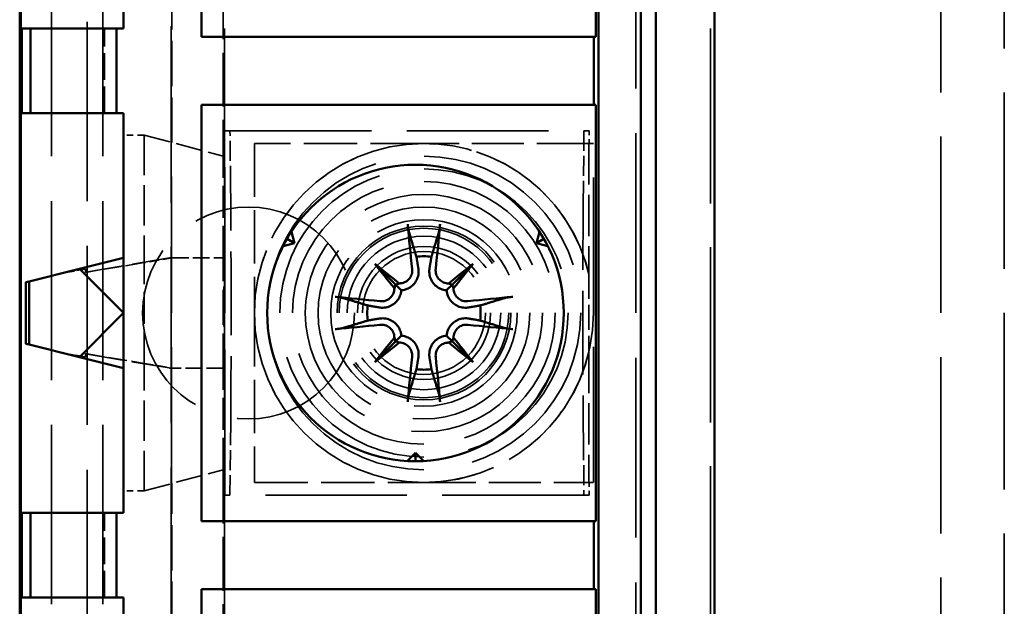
# Model space of a CAD drawing. Header units: millimetres. Extents: x 64 to 402, y 85 to 280.
# Tile 4 of 23: x 76 to 100, y 133 to 147. Entities that reach past the tile are written whole.
import ezdxf

# ---------------------------------------------------------------- set-up
doc = ezdxf.new("R2010")
doc.units = ezdxf.units.MM
doc.linetypes.add('DASHED', pattern=[0.2068, 0.1655, -0.0413])
doc.layers.add('Arêtes cachées(celduc)', color=7, linetype='DASHED', lineweight=35)
doc.layers.add('Arêtes visibles(celduc)', color=7, linetype='Continuous', lineweight=50)

msp = doc.modelspace()

# ---------------------------------------------------------------- linework, layer by layer
at = {"layer": 'Arêtes cachées(celduc)', "ltscale": 25.559547}
for p, q in [((77.078, 158.832), (77.078, 121.832)), ((77.922, 121.832), (77.922, 158.832)), ((78.289, 158.832), (78.289, 121.832))]:
    msp.add_line(p, q, dxfattribs=at)
at = {"layer": 'Arêtes cachées(celduc)', "ltscale": 25.17181}
msp.add_line((79.906, 122.112), (79.906, 158.551), dxfattribs=at)
at = {"layer": 'Arêtes cachées(celduc)', "ltscale": 24.95969}
for p, q in [((81.16, 122.266), (81.16, 158.397)), ((92.628, 122.266), (92.628, 158.397))]:
    msp.add_line(p, q, dxfattribs=at)
at = {"layer": 'Arêtes cachées(celduc)', "ltscale": 25.628626}
msp.add_line((90.866, 124.432), (90.866, 156.232), dxfattribs=at)
at = {"layer": 'Arêtes cachées(celduc)', "ltscale": 25.159403}
for p, q in [((98.065, 124.723), (98.065, 155.941)), ((99.565, 155.941), (99.565, 124.723))]:
    msp.add_line(p, q, dxfattribs=at)
at = {"layer": 'Arêtes cachées(celduc)', "ltscale": 7.672115}
for p, q in [((81.128, 148.062), (81.128, 144.032)), ((81.128, 136.632), (81.128, 132.602))]:
    msp.add_line(p, q, dxfattribs=at)
at = {"layer": 'Arêtes cachées(celduc)', "ltscale": 6.441331}
for p, q in [((79.922, 144.355), (79.922, 147.738)), ((79.922, 132.925), (79.922, 136.308))]:
    msp.add_line(p, q, dxfattribs=at)
at = {"layer": 'Arêtes cachées(celduc)', "ltscale": 3.807451}
for p, q in [((78.328, 145.047), (78.328, 147.047)), ((78.328, 133.617), (78.328, 135.617))]:
    msp.add_line(p, q, dxfattribs=at)
at = {"layer": 'Arêtes cachées(celduc)', "ltscale": 13.034366}
for p, q in [((81.291, 144.632), (81.172, 144.632)), ((89.765, 144.632), (89.645, 144.632)), ((81.172, 136.032), (81.291, 136.032)), ((89.645, 136.032), (89.765, 136.032))]:
    msp.add_line(p, q, dxfattribs=at)
at = {"layer": 'Arêtes cachées(celduc)', "ltscale": 20.793037}
msp.add_line((81.172, 136.032), (81.172, 144.632), dxfattribs=at)
at = {"layer": 'Arêtes cachées(celduc)', "ltscale": 20.198269}
for p, q in [((81.291, 144.632), (89.645, 144.632)), ((89.645, 136.032), (81.291, 136.032))]:
    msp.add_line(p, q, dxfattribs=at)
at = {"layer": 'Arêtes cachées(celduc)', "ltscale": 2.857787}
for p, q in [((81.304, 143.332), (81.291, 144.632)), ((89.645, 144.632), (89.632, 143.332)), ((81.291, 136.032), (81.304, 137.332)), ((89.632, 137.332), (89.645, 136.032))]:
    msp.add_line(p, q, dxfattribs=at)
at = {"layer": 'Arêtes cachées(celduc)', "ltscale": 0.571033}
for p, q in [((89.765, 144.632), (89.765, 144.332)), ((89.765, 136.332), (89.765, 136.032))]:
    msp.add_line(p, q, dxfattribs=at)
at = {"layer": 'Arêtes cachées(celduc)', "ltscale": 0.921327}
for p, q in [((79.262, 144.532), (78.778, 144.532)), ((79.262, 136.132), (78.778, 136.132))]:
    msp.add_line(p, q, dxfattribs=at)
at = {"layer": 'Arêtes cachées(celduc)', "ltscale": 5.731763}
for p, q in [((79.262, 144.532), (79.262, 141.521)), ((79.262, 136.132), (79.262, 139.142))]:
    msp.add_line(p, q, dxfattribs=at)
at = {"layer": 'Arêtes cachées(celduc)', "ltscale": 3.798853}
for p, q in [((79.262, 144.532), (81.128, 144.032)), ((79.262, 136.132), (81.128, 136.632))]:
    msp.add_line(p, q, dxfattribs=at)
at = {"layer": 'Arêtes cachées(celduc)', "ltscale": 19.473486}
msp.add_line((79.907, 136.305), (79.907, 144.359), dxfattribs=at)
at = {"layer": 'Arêtes cachées(celduc)', "ltscale": 7.615002}
for p, q in [((85.868, 144.332), (81.868, 144.332)), ((81.868, 144.332), (81.868, 140.332)), ((81.868, 140.332), (81.868, 136.332)), ((81.868, 136.332), (85.868, 136.332))]:
    msp.add_line(p, q, dxfattribs=at)
at = {"layer": 'Arêtes cachées(celduc)', "ltscale": 7.411549}
for p, q in [((89.761, 144.332), (85.868, 144.332)), ((85.868, 136.332), (89.761, 136.332))]:
    msp.add_line(p, q, dxfattribs=at)
at = {"layer": 'Arêtes cachées(celduc)', "ltscale": 0.380713}
for p, q in [((89.765, 144.332), (89.761, 144.332)), ((89.761, 136.332), (89.765, 136.332))]:
    msp.add_line(p, q, dxfattribs=at)
at = {"layer": 'Arêtes cachées(celduc)', "ltscale": 5.866504}
for p, q in [((89.761, 144.332), (89.761, 141.25)), ((89.761, 139.413), (89.761, 136.332))]:
    msp.add_line(p, q, dxfattribs=at)
at = {"layer": 'Arêtes cachées(celduc)', "ltscale": 0.196707}
for p, q in [((89.868, 144.332), (89.765, 144.332)), ((89.765, 136.332), (89.868, 136.332))]:
    msp.add_line(p, q, dxfattribs=at)
at = {"layer": 'Arêtes cachées(celduc)', "ltscale": 19.34236}
msp.add_line((89.868, 136.332), (89.868, 144.332), dxfattribs=at)
at = {"layer": 'Arêtes cachées(celduc)', "ltscale": 4.568961}
for p, q in [((81.128, 141.632), (81.128, 144.032)), ((81.128, 136.632), (81.128, 139.032))]:
    msp.add_line(p, q, dxfattribs=at)
at = {"layer": 'Arêtes cachées(celduc)', "ltscale": 0.043864}
for p, q in [((81.144, 141.832), (81.128, 141.832)), ((81.144, 138.832), (81.128, 138.832))]:
    msp.add_line(p, q, dxfattribs=at)
at = {"layer": 'Arêtes cachées(celduc)', "ltscale": 5.711227}
msp.add_line((81.144, 138.832), (81.144, 141.832), dxfattribs=at)
at = {"layer": 'Arêtes cachées(celduc)', "ltscale": 5.393542}
for p, q in [((79.867, 141.632), (77.878, 141.294)), ((77.878, 139.369), (79.867, 139.032))]:
    msp.add_line(p, q, dxfattribs=at)
at = {"layer": 'Arêtes cachées(celduc)', "ltscale": 2.671058}
for p, q in [((79.262, 141.521), (77.878, 141.29)), ((77.878, 139.373), (79.262, 139.142))]:
    msp.add_line(p, q, dxfattribs=at)
at = {"layer": 'Arêtes cachées(celduc)', "ltscale": 1.321071}
for p, q in [((79.924, 141.632), (79.262, 141.521)), ((79.262, 139.142), (79.924, 139.032))]:
    msp.add_line(p, q, dxfattribs=at)
at = {"layer": 'Arêtes cachées(celduc)', "ltscale": 4.527888}
msp.add_line((79.262, 139.142), (79.262, 141.521), dxfattribs=at)
at = {"layer": 'Arêtes cachées(celduc)', "ltscale": 6.179429}
for p, q in [((79.924, 141.632), (79.867, 141.632)), ((79.867, 139.032), (79.924, 139.032))]:
    msp.add_line(p, q, dxfattribs=at)
at = {"layer": 'Arêtes cachées(celduc)', "ltscale": 2.373438}
for p, q in [((79.924, 141.632), (81.128, 141.632)), ((81.128, 139.032), (79.924, 139.032))]:
    msp.add_line(p, q, dxfattribs=at)
at = {"layer": 'Arêtes cachées(celduc)', "ltscale": 4.949717}
msp.add_line((81.128, 139.032), (81.128, 141.632), dxfattribs=at)
at = {"layer": 'Arêtes cachées(celduc)', "ltscale": 0.959146}
for p, q in [((77.878, 141.365), (77.381, 141.282)), ((77.381, 139.381), (77.878, 139.298))]:
    msp.add_line(p, q, dxfattribs=at)
at = {"layer": 'Arêtes cachées(celduc)', "ltscale": 1.255779}
for p, q in [((77.878, 141.369), (77.415, 141.291)), ((77.415, 139.372), (77.878, 139.294))]:
    msp.add_line(p, q, dxfattribs=at)
at = {"layer": 'Arêtes cachées(celduc)', "ltscale": 2.729299}
for p, q in [((77.878, 141.365), (77.878, 141.369)), ((77.878, 139.294), (77.878, 139.298))]:
    msp.add_line(p, q, dxfattribs=at)
at = {"layer": 'Arêtes cachées(celduc)', "ltscale": 0.142661}
for p, q in [((77.878, 141.29), (77.878, 141.365)), ((77.878, 139.298), (77.878, 139.373))]:
    msp.add_line(p, q, dxfattribs=at)
at = {"layer": 'Arêtes cachées(celduc)', "ltscale": 24.306326}
msp.add_circle((85.868, 140.332), 4, dxfattribs=at)
at = {"layer": 'Arêtes cachées(celduc)', "ltscale": 28.104189}
msp.add_circle((85.868, 140.332), 3.7, dxfattribs=at)
at = {"layer": 'Arêtes cachées(celduc)', "ltscale": 25.825472}
msp.add_circle((85.868, 140.332), 3.4, dxfattribs=at)
at = {"layer": 'Arêtes cachées(celduc)', "ltscale": 23.546753}
msp.add_circle((85.868, 140.332), 3.1, dxfattribs=at)
at = {"layer": 'Arêtes cachées(celduc)', "ltscale": 28.35738}
msp.add_circle((85.868, 140.332), 2.8, dxfattribs=at)
at = {"layer": 'Arêtes cachées(celduc)', "ltscale": 25.31909}
for centre in [(81.728, 140.332), (85.868, 140.332)]:
    msp.add_circle(centre, 2.5, dxfattribs=at)
at = {"layer": 'Arêtes cachées(celduc)', "ltscale": 22.2808}
msp.add_circle((85.868, 140.332), 2.2, dxfattribs=at)
at = {"layer": 'Arêtes cachées(celduc)', "ltscale": 31.142481}
msp.add_circle((85.868, 140.332), 2.05, dxfattribs=at)
at = {"layer": 'Arêtes cachées(celduc)', "ltscale": 30.382908}
msp.add_circle((85.868, 140.332), 2, dxfattribs=at)
at = {"layer": 'Arêtes cachées(celduc)', "ltscale": 27.504963}
msp.add_circle((85.868, 140.332), 1.811, dxfattribs=at)
at = {"layer": 'Arêtes cachées(celduc)', "ltscale": 23.85947}
msp.add_circle((85.868, 140.332), 1.571, dxfattribs=at)
at = {"layer": 'Arêtes cachées(celduc)', "ltscale": 22.027609}
msp.add_circle((85.868, 140.332), 1.45, dxfattribs=at)
at = {"layer": 'Arêtes cachées(celduc)', "ltscale": 11.961675}
for start, end in [(90, 180), (180, 270)]:
    msp.add_arc((85.868, 140.332), 4, start, end, dxfattribs=at)
at = {"layer": 'Arêtes cachées(celduc)', "ltscale": 10.197436}
for start, end in [(13.2741, 90), (270, 346.7259)]:
    msp.add_arc((85.868, 140.332), 4, start, end, dxfattribs=at)
at = {"layer": 'Arêtes cachées(celduc)', "ltscale": 11.961832}
for centre, major_axis in [((81.213, 140.332), (0, 6)), ((89.723, 140.332), (0, -6))]:
    msp.add_ellipse(centre, major_axis=major_axis, ratio=0.017455, start_param=4.18879, end_param=5.235988, dxfattribs=at)
at = {"layer": 'Arêtes cachées(celduc)', "ltscale": 3.527009}
msp.add_rational_spline([(89.761, 141.25), (89.765, 140.332), (89.761, 139.413)], [1, 1.02649617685, 1], degree=2, dxfattribs=at)
at = {"layer": 'Arêtes visibles(celduc)'}
for p, q in [((76.328, 121.832), (76.328, 158.832)), ((92.728, 122.332), (92.728, 158.332)), ((76.354, 123.432), (76.354, 157.232)), ((78.778, 156.232), (78.778, 147.047)), ((80.618, 146.847), (80.618, 156.232)), ((89.923, 156.232), (89.923, 146.847)), ((89.988, 156.232), (89.988, 124.432)), ((90.988, 124.432), (90.988, 156.232)), ((91.341, 156.232), (91.341, 124.432)), ((76.38, 147.047), (76.38, 145.047)), ((76.58, 147.047), (76.38, 147.047)), ((76.58, 147.047), (78.616, 147.047)), ((76.58, 145.047), (76.58, 147.047)), ((78.778, 147.047), (78.616, 147.047)), ((78.616, 147.047), (78.616, 145.047)), ((89.875, 146.847), (80.618, 146.847)), ((89.923, 146.847), (89.875, 146.847)), ((89.875, 146.847), (89.875, 145.247)), ((80.618, 135.417), (80.618, 145.247)), ((80.618, 145.247), (89.875, 145.247)), ((89.875, 145.247), (89.923, 145.247)), ((89.923, 145.247), (89.923, 135.417)), ((76.38, 145.047), (76.58, 145.047)), ((78.616, 145.047), (76.58, 145.047)), ((78.616, 145.047), (78.778, 145.047)), ((78.778, 145.047), (78.778, 135.617)), ((82.739, 142.247), (82.81, 141.982)), ((88.526, 141.982), (88.597, 142.247)), ((82.81, 141.982), (82.544, 141.91)), ((82.81, 141.982), (82.637, 142.082)), ((88.526, 141.982), (88.699, 142.082)), ((88.792, 141.91), (88.526, 141.982)), ((78.778, 141.632), (77.738, 141.372)), ((77.738, 141.372), (76.549, 141.074)), ((77.738, 141.372), (78.778, 140.332)), ((84.707, 141.492), (85.195, 141.005)), ((87.029, 141.492), (86.541, 141.005)), ((76.549, 141.074), (76.476, 141.056)), ((76.476, 141.056), (76.476, 139.607)), ((76.549, 139.589), (76.549, 141.074)), ((85.195, 141.005), (85.332, 140.868)), ((86.541, 141.005), (86.404, 140.868)), ((78.778, 140.332), (77.738, 139.292)), ((84.707, 139.171), (85.195, 139.659)), ((85.195, 139.659), (85.332, 139.795)), ((86.541, 139.659), (86.404, 139.795)), ((87.029, 139.171), (86.541, 139.659)), ((76.476, 139.607), (76.549, 139.589)), ((76.549, 139.589), (77.738, 139.292)), ((77.738, 139.292), (78.778, 139.032)), ((85.473, 136.837), (85.668, 137.032)), ((85.668, 137.032), (85.668, 136.832)), ((85.668, 137.032), (85.863, 136.837)), ((76.38, 135.617), (76.38, 133.617)), ((76.58, 135.617), (76.38, 135.617)), ((76.58, 135.617), (78.616, 135.617)), ((76.58, 133.617), (76.58, 135.617)), ((78.778, 135.617), (78.616, 135.617)), ((78.616, 135.617), (78.616, 133.617)), ((89.875, 135.417), (80.618, 135.417)), ((89.923, 135.417), (89.875, 135.417)), ((89.875, 135.417), (89.875, 133.817)), ((76.38, 133.617), (76.58, 133.617)), ((78.616, 133.617), (76.58, 133.617)), ((78.616, 133.617), (78.778, 133.617)), ((78.778, 133.617), (78.778, 124.432)), ((80.618, 133.817), (89.875, 133.817)), ((80.618, 124.432), (80.618, 133.817)), ((89.875, 133.817), (89.923, 133.817)), ((89.923, 133.817), (89.923, 124.432))]:
    msp.add_line(p, q, dxfattribs=at)
msp.add_circle((85.668, 140.332), 3.5, dxfattribs=at)
for start, end in [(82.3918, 97.6082), (172.3918, 187.6082), (352.3918, 7.6082), (262.3918, 277.6082)]:
    msp.add_arc((85.868, 140.332), 1.338, start, end, dxfattribs=at)
for centre, major_axis, ratio, start_param, end_param in [((86.271, 140.38), (0.776, -6.441), 0.087156, 4.378084, 4.547777), ((85.465, 140.38), (0.776, 6.441), 0.087156, 4.877001, 5.046694), ((86.594, 140.959), (-4.2, 4.864), 0.173648, 1.313224, 1.430376), ((85.241, 139.606), (4.864, -4.2), 0.173648, 1.711217, 1.828368), ((86.495, 139.606), (4.864, 4.2), 0.173648, 1.313224, 1.430376), ((85.142, 140.959), (-4.2, -4.864), 0.173648, 1.711217, 1.828368), ((84.961, 140.993), (-0.188, -0.163), 0.868224, 2.023807, 2.409971), ((85.207, 141.239), (-0.163, -0.188), 0.868224, 0.731621, 1.117785), ((86.529, 141.239), (-0.163, 0.188), 0.868224, 2.023807, 2.409971), ((86.775, 140.993), (-0.188, 0.163), 0.868224, 0.731621, 1.117785), ((85.819, 139.929), (-6.441, 0.776), 0.087156, 4.877001, 5.046694), ((85.916, 139.929), (-6.441, -0.776), 0.087156, 4.378084, 4.547777), ((85.819, 140.735), (6.441, 0.776), 0.087156, 4.378084, 4.547777), ((85.916, 140.735), (6.441, -0.776), 0.087156, 4.877001, 5.046694), ((86.594, 139.705), (4.2, 4.864), 0.173648, 1.711217, 1.828368), ((84.961, 139.67), (0.188, -0.163), 0.868224, 0.731621, 1.117785), ((85.207, 139.424), (0.163, -0.188), 0.868224, 2.023807, 2.409971), ((86.529, 139.424), (0.163, 0.188), 0.868224, 0.731621, 1.117785), ((86.775, 139.67), (0.188, 0.163), 0.868224, 2.023807, 2.409971), ((85.142, 139.705), (4.2, -4.864), 0.173648, 1.313224, 1.430376), ((85.241, 141.058), (-4.864, -4.2), 0.173648, 1.313224, 1.430376), ((86.495, 141.058), (-4.864, 4.2), 0.173648, 1.711217, 1.828368), ((86.271, 140.283), (-0.776, -6.441), 0.087156, 4.877001, 5.046694), ((85.465, 140.283), (-0.776, 6.441), 0.087156, 4.378084, 4.547777)]:
    msp.add_ellipse(centre, major_axis=major_axis, ratio=ratio, start_param=start_param, end_param=end_param, dxfattribs=at)
for points, knots in [([(85.518, 142.229), (85.515, 142.237), (85.512, 142.248), (85.507, 142.273), (85.503, 142.294), (85.498, 142.331), (85.494, 142.355), (85.49, 142.393), (85.488, 142.412), (85.486, 142.43)], [0.05658644, 0.05658644, 0.05658644, 0.05658644, 0.06161587, 0.06161587, 0.06775669, 0.06775669, 0.07390904, 0.07390904, 0.07912293, 0.07912293, 0.07912293, 0.07912293]), ([(86.25, 142.43), (86.248, 142.412), (86.246, 142.393), (86.242, 142.355), (86.238, 142.331), (86.232, 142.294), (86.229, 142.273), (86.223, 142.248), (86.221, 142.237), (86.218, 142.229)], [0.01947687, 0.01947687, 0.01947687, 0.01947687, 0.02469076, 0.02469076, 0.03084311, 0.03084311, 0.03698394, 0.03698394, 0.04201336, 0.04201336, 0.04201336, 0.04201336]), ([(85.59, 141.369), (85.594, 141.331), (85.591, 141.29), (85.568, 141.212), (85.549, 141.176), (85.502, 141.116), (85.471, 141.089), (85.4, 141.049), (85.361, 141.037), (85.31, 141.031), (85.296, 141.03), (85.282, 141.03)], [0, 0, 0, 0, 0.01151442, 0.01151442, 0.02302884, 0.02302884, 0.0344178, 0.0344178, 0.04580676, 0.04580676, 0.0498478, 0.0498478, 0.0498478, 0.0498478]), ([(85.736, 141.387), (85.737, 141.38), (85.738, 141.374), (85.744, 141.325), (85.744, 141.279), (85.728, 141.188), (85.713, 141.144), (85.675, 141.071), (85.651, 141.036), (85.593, 140.974), (85.558, 140.947), (85.488, 140.906), (85.447, 140.889), (85.381, 140.873), (85.356, 140.87), (85.332, 140.868)], [0.18013192, 0.18013192, 0.18013192, 0.18013192, 0.18231103, 0.18231103, 0.1966644, 0.1966644, 0.21101777, 0.21101777, 0.22326588, 0.22326588, 0.23551399, 0.23551399, 0.24776211, 0.24776211, 0.25510696, 0.25510696, 0.25510696, 0.25510696]), ([(86.404, 140.868), (86.38, 140.87), (86.355, 140.873), (86.289, 140.889), (86.248, 140.906), (86.178, 140.947), (86.143, 140.974), (86.085, 141.036), (86.061, 141.071), (86.023, 141.144), (86.008, 141.188), (85.992, 141.279), (85.992, 141.325), (85.997, 141.367), (85.998, 141.374), (85.998, 141.38), (86, 141.387)], [-0.07279593, -0.07279593, -0.07279593, -0.07279593, -0.06545108, -0.06545108, -0.05320296, -0.05320296, -0.04095485, -0.04095485, -0.02870674, -0.02870674, -0.01435337, -0.01435337, 0, 0, 0, 0.00217911, 0.00217911, 0.00217911, 0.00217911]), ([(86.453, 141.03), (86.452, 141.03), (86.45, 141.03), (86.41, 141.03), (86.37, 141.038), (86.296, 141.069), (86.262, 141.092), (86.208, 141.146), (86.184, 141.18), (86.153, 141.254), (86.145, 141.294), (86.144, 141.344), (86.145, 141.356), (86.146, 141.369)], [0.02262944, 0.02262944, 0.02262944, 0.02262944, 0.02319765, 0.02319765, 0.0345489, 0.0345489, 0.04590016, 0.04590016, 0.05733835, 0.05733835, 0.06877655, 0.06877655, 0.07249221, 0.07249221, 0.07249221, 0.07249221]), ([(85.332, 140.868), (85.33, 140.844), (85.326, 140.819), (85.311, 140.753), (85.294, 140.712), (85.253, 140.641), (85.226, 140.607), (85.164, 140.548), (85.129, 140.525), (85.056, 140.487), (85.011, 140.472), (84.92, 140.456), (84.874, 140.455), (84.832, 140.46), (84.826, 140.461), (84.819, 140.462), (84.813, 140.463)], [-0.07279593, -0.07279593, -0.07279593, -0.07279593, -0.06545108, -0.06545108, -0.05320296, -0.05320296, -0.04095485, -0.04095485, -0.02870674, -0.02870674, -0.01435337, -0.01435337, 0, 0, 0, 0.00217911, 0.00217911, 0.00217911, 0.00217911]), ([(85.17, 140.917), (85.17, 140.916), (85.17, 140.914), (85.17, 140.874), (85.162, 140.834), (85.131, 140.76), (85.108, 140.726), (85.054, 140.672), (85.02, 140.648), (84.946, 140.617), (84.906, 140.609), (84.856, 140.608), (84.843, 140.608), (84.831, 140.61)], [0.02262869, 0.02262869, 0.02262869, 0.02262869, 0.02311382, 0.02311382, 0.03450698, 0.03450698, 0.04590014, 0.04590014, 0.05733833, 0.05733833, 0.06877652, 0.06877652, 0.07249219, 0.07249219, 0.07249219, 0.07249219]), ([(86.923, 140.463), (86.916, 140.462), (86.91, 140.461), (86.862, 140.455), (86.816, 140.456), (86.725, 140.472), (86.68, 140.487), (86.607, 140.525), (86.572, 140.548), (86.51, 140.607), (86.483, 140.641), (86.442, 140.712), (86.425, 140.753), (86.41, 140.819), (86.406, 140.844), (86.404, 140.868)], [0.18013192, 0.18013192, 0.18013192, 0.18013192, 0.18231103, 0.18231103, 0.1966644, 0.1966644, 0.21101777, 0.21101777, 0.22326588, 0.22326588, 0.23551399, 0.23551399, 0.24776211, 0.24776211, 0.25510696, 0.25510696, 0.25510696, 0.25510696]), ([(86.905, 140.61), (86.867, 140.606), (86.826, 140.609), (86.748, 140.631), (86.712, 140.651), (86.652, 140.698), (86.625, 140.729), (86.586, 140.8), (86.573, 140.839), (86.567, 140.889), (86.566, 140.903), (86.566, 140.917)], [0, 0, 0, 0, 0.01154742, 0.01154742, 0.02309483, 0.02309483, 0.0344508, 0.0344508, 0.04580677, 0.04580677, 0.04984781, 0.04984781, 0.04984781, 0.04984781]), ([(83.77, 140.714), (83.787, 140.712), (83.807, 140.71), (83.845, 140.705), (83.869, 140.702), (83.906, 140.696), (83.926, 140.693), (83.952, 140.687), (83.963, 140.684), (83.971, 140.682)], [0.01947687, 0.01947687, 0.01947687, 0.01947687, 0.02469076, 0.02469076, 0.03084311, 0.03084311, 0.03698394, 0.03698394, 0.04201336, 0.04201336, 0.04201336, 0.04201336]), ([(87.765, 140.682), (87.773, 140.684), (87.784, 140.687), (87.81, 140.693), (87.83, 140.696), (87.867, 140.702), (87.891, 140.705), (87.929, 140.71), (87.949, 140.712), (87.966, 140.714)], [0.05658644, 0.05658644, 0.05658644, 0.05658644, 0.06161587, 0.06161587, 0.06775669, 0.06775669, 0.07390904, 0.07390904, 0.07912293, 0.07912293, 0.07912293, 0.07912293]), ([(84.813, 140.2), (84.819, 140.201), (84.826, 140.202), (84.874, 140.208), (84.92, 140.208), (85.011, 140.192), (85.056, 140.176), (85.129, 140.139), (85.164, 140.115), (85.226, 140.057), (85.253, 140.022), (85.294, 139.951), (85.311, 139.911), (85.326, 139.845), (85.33, 139.819), (85.332, 139.795)], [0.18013192, 0.18013192, 0.18013192, 0.18013192, 0.18231103, 0.18231103, 0.1966644, 0.1966644, 0.21101777, 0.21101777, 0.22326588, 0.22326588, 0.23551399, 0.23551399, 0.24776211, 0.24776211, 0.25510696, 0.25510696, 0.25510696, 0.25510696]), ([(86.404, 139.795), (86.406, 139.819), (86.41, 139.845), (86.425, 139.911), (86.442, 139.951), (86.483, 140.022), (86.51, 140.057), (86.572, 140.115), (86.607, 140.139), (86.68, 140.176), (86.725, 140.192), (86.816, 140.208), (86.862, 140.208), (86.904, 140.203), (86.91, 140.202), (86.916, 140.201), (86.923, 140.2)], [-0.07279593, -0.07279593, -0.07279593, -0.07279593, -0.06545108, -0.06545108, -0.05320296, -0.05320296, -0.04095485, -0.04095485, -0.02870674, -0.02870674, -0.01435337, -0.01435337, 0, 0, 0, 0.00217911, 0.00217911, 0.00217911, 0.00217911]), ([(83.971, 139.981), (83.963, 139.979), (83.952, 139.976), (83.926, 139.971), (83.906, 139.967), (83.869, 139.961), (83.845, 139.958), (83.807, 139.953), (83.787, 139.951), (83.77, 139.95)], [0.05658644, 0.05658644, 0.05658644, 0.05658644, 0.06161587, 0.06161587, 0.06775669, 0.06775669, 0.07390904, 0.07390904, 0.07912293, 0.07912293, 0.07912293, 0.07912293]), ([(84.831, 140.054), (84.868, 140.058), (84.909, 140.054), (84.987, 140.032), (85.024, 140.013), (85.084, 139.965), (85.111, 139.934), (85.15, 139.864), (85.163, 139.825), (85.169, 139.774), (85.17, 139.76), (85.17, 139.746)], [0, 0, 0, 0, 0.01151442, 0.01151442, 0.02302884, 0.02302884, 0.0344178, 0.0344178, 0.04580676, 0.04580676, 0.0498478, 0.0498478, 0.0498478, 0.0498478]), ([(86.566, 139.746), (86.566, 139.748), (86.566, 139.75), (86.567, 139.789), (86.574, 139.83), (86.605, 139.904), (86.628, 139.938), (86.682, 139.992), (86.716, 140.015), (86.79, 140.047), (86.83, 140.055), (86.88, 140.056), (86.893, 140.055), (86.905, 140.054)], [0.02262944, 0.02262944, 0.02262944, 0.02262944, 0.02319765, 0.02319765, 0.0345489, 0.0345489, 0.04590016, 0.04590016, 0.05733835, 0.05733835, 0.06877655, 0.06877655, 0.07249221, 0.07249221, 0.07249221, 0.07249221]), ([(87.966, 139.95), (87.949, 139.951), (87.929, 139.953), (87.891, 139.958), (87.867, 139.961), (87.83, 139.967), (87.81, 139.971), (87.784, 139.976), (87.773, 139.979), (87.765, 139.981)], [0.01947687, 0.01947687, 0.01947687, 0.01947687, 0.02469076, 0.02469076, 0.03084311, 0.03084311, 0.03698394, 0.03698394, 0.04201336, 0.04201336, 0.04201336, 0.04201336]), ([(85.332, 139.795), (85.356, 139.794), (85.381, 139.79), (85.447, 139.774), (85.488, 139.758), (85.558, 139.717), (85.593, 139.69), (85.651, 139.628), (85.675, 139.593), (85.713, 139.52), (85.728, 139.475), (85.744, 139.384), (85.744, 139.338), (85.739, 139.296), (85.738, 139.29), (85.737, 139.283), (85.736, 139.277)], [-0.07279593, -0.07279593, -0.07279593, -0.07279593, -0.06545108, -0.06545108, -0.05320296, -0.05320296, -0.04095485, -0.04095485, -0.02870674, -0.02870674, -0.01435337, -0.01435337, 0, 0, 0, 0.00217911, 0.00217911, 0.00217911, 0.00217911]), ([(86, 139.277), (85.998, 139.283), (85.998, 139.29), (85.992, 139.338), (85.992, 139.384), (86.008, 139.475), (86.023, 139.52), (86.061, 139.593), (86.085, 139.628), (86.143, 139.69), (86.178, 139.717), (86.248, 139.758), (86.289, 139.774), (86.355, 139.79), (86.38, 139.794), (86.404, 139.795)], [0.18013192, 0.18013192, 0.18013192, 0.18013192, 0.18231103, 0.18231103, 0.1966644, 0.1966644, 0.21101777, 0.21101777, 0.22326588, 0.22326588, 0.23551399, 0.23551399, 0.24776211, 0.24776211, 0.25510696, 0.25510696, 0.25510696, 0.25510696]), ([(85.282, 139.633), (85.284, 139.633), (85.286, 139.633), (85.326, 139.633), (85.366, 139.625), (85.44, 139.594), (85.474, 139.571), (85.528, 139.518), (85.551, 139.484), (85.583, 139.41), (85.591, 139.369), (85.592, 139.319), (85.591, 139.307), (85.59, 139.294)], [0.02262944, 0.02262944, 0.02262944, 0.02262944, 0.02319765, 0.02319765, 0.0345489, 0.0345489, 0.04590016, 0.04590016, 0.05733835, 0.05733835, 0.06877655, 0.06877655, 0.07249221, 0.07249221, 0.07249221, 0.07249221]), ([(86.146, 139.294), (86.142, 139.332), (86.145, 139.373), (86.168, 139.451), (86.187, 139.488), (86.234, 139.547), (86.265, 139.574), (86.336, 139.614), (86.375, 139.626), (86.426, 139.633), (86.44, 139.634), (86.453, 139.633)], [0, 0, 0, 0, 0.01151442, 0.01151442, 0.02302884, 0.02302884, 0.0344178, 0.0344178, 0.04580676, 0.04580676, 0.0498478, 0.0498478, 0.0498478, 0.0498478]), ([(85.486, 138.234), (85.488, 138.251), (85.49, 138.271), (85.494, 138.308), (85.498, 138.332), (85.503, 138.37), (85.507, 138.39), (85.512, 138.416), (85.515, 138.427), (85.518, 138.434)], [0.01947687, 0.01947687, 0.01947687, 0.01947687, 0.02469076, 0.02469076, 0.03084311, 0.03084311, 0.03698394, 0.03698394, 0.04201336, 0.04201336, 0.04201336, 0.04201336]), ([(86.218, 138.434), (86.221, 138.427), (86.223, 138.416), (86.229, 138.39), (86.232, 138.37), (86.238, 138.332), (86.242, 138.308), (86.246, 138.271), (86.248, 138.251), (86.25, 138.234)], [0.05658644, 0.05658644, 0.05658644, 0.05658644, 0.06161587, 0.06161587, 0.06775669, 0.06775669, 0.07390904, 0.07390904, 0.07912293, 0.07912293, 0.07912293, 0.07912293])]:
    msp.add_open_spline(points, degree=3, knots=knots, dxfattribs=at)
for points, weights in [([(85.518, 142.229), (85.62, 141.893), (85.691, 141.658)], [1.00291629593, 1.01778265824, 1]), ([(86.045, 141.658), (86.116, 141.893), (86.218, 142.229)], [1, 1.01778265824, 1.00291629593]), ([(85.691, 141.658), (85.716, 141.507), (85.736, 141.387)], [1, 1.12437348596, 1.24767116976]), ([(86, 141.387), (86.02, 141.507), (86.045, 141.658)], [1.24767116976, 1.12437348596, 1]), ([(84.542, 140.509), (84.307, 140.58), (83.971, 140.682)], [1, 1.01778265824, 1.00291629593]), ([(87.765, 140.682), (87.429, 140.58), (87.194, 140.509)], [1.00291629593, 1.01778265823, 1]), ([(84.813, 140.463), (84.693, 140.483), (84.542, 140.509)], [1.24767116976, 1.12437348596, 1]), ([(87.194, 140.509), (87.043, 140.483), (86.923, 140.463)], [1, 1.12437348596, 1.24767116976]), ([(83.971, 139.981), (84.307, 140.083), (84.542, 140.154)], [1.00291629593, 1.01778265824, 1]), ([(84.542, 140.154), (84.693, 140.18), (84.813, 140.2)], [1, 1.12437348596, 1.24767116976]), ([(86.923, 140.2), (87.043, 140.18), (87.194, 140.154)], [1.24767116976, 1.12437348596, 1]), ([(87.194, 140.154), (87.429, 140.083), (87.765, 139.981)], [1, 1.01778265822, 1.00291629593]), ([(85.736, 139.277), (85.716, 139.157), (85.691, 139.005)], [1.24767116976, 1.12437348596, 1]), ([(86.045, 139.005), (86.02, 139.157), (86, 139.277)], [1, 1.12437348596, 1.24767116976]), ([(85.691, 139.005), (85.62, 138.77), (85.518, 138.434)], [1, 1.01778265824, 1.00291629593]), ([(86.218, 138.434), (86.116, 138.77), (86.045, 139.005)], [1.00291629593, 1.01778265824, 1])]:
    msp.add_rational_spline(points, weights, degree=2, dxfattribs=at)

doc.saveas('drawing.dxf')
